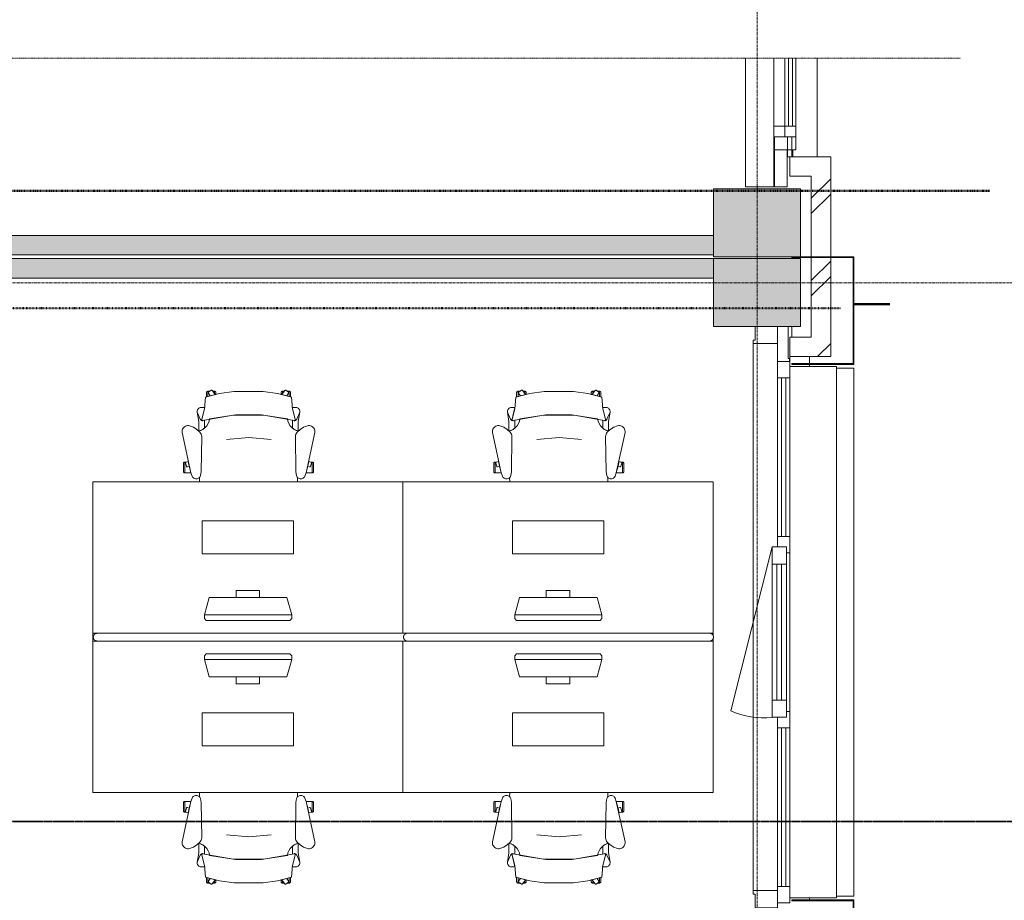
# Model space of a CAD drawing. Header units: millimetres. Extents: x -3388 to 301539, y -5590 to 54660.
# Tile 135 of 216: x 53798 to 58875, y 38218 to 42757. Entities that reach past the tile are written whole.
import ezdxf

# ---------------------------------------------------------------- set-up
doc = ezdxf.new("R2010")
doc.units = ezdxf.units.MM
for name, pattern in [('60_minuten', [7.2, 2.4, -1.6, 0, -1.6, 0, -1.6]), ('Dash', [6.35, 3.175, -3.175]), ('doorsnede', [23, 10, -1, 0, -1, 10, -1]), ('stramienlijn', [21, 12, -3, 3, -3]), ('streeplijn_3', [6, 3, -1.5, 0, -1.5])]:
    doc.linetypes.add(name, pattern=pattern)
for name, color, linetype, lineweight in [('A-DETL', 90, 'Continuous', 9), ('A-DETL-MBND', 5, 'Continuous', 9), ('A-GENM', 13, 'Continuous', 9), ('A-GLAZ', 151, 'Continuous', 9), ('A-GLAZ-CURT', 52, 'Continuous', 9), ('A-GLAZ-CWMG', 51, 'Continuous', 9), ('A-WALL', 113, 'Continuous', 9), ('A-WALL-PATT', 111, 'Continuous', 18), ('G-ANNO-SYMB', 111, 'Continuous', 50), ('I-FURN', 30, 'Continuous', 13), ('I-FURN-PNLS', 30, 'Continuous', 13), ('S-COLS', 52, 'Continuous', 13), ('S-GRID', 1, 'Continuous', 9)]:
    doc.layers.add(name, color=color, linetype=linetype, lineweight=lineweight)
pattern_1 = [(45, (0, 0), (-212.132, 212.132), []), (45, (0, 2200), (-212.132, 212.132), [])]

# ---------------------------------------------------------------- blocks, each defined once
blk = doc.blocks.new('P3180_5952 - P3180_5952-278818-4e verdieping - bouwdeel 3_ 4_ 5')
at = {"layer": 'A-GLAZ', "color": 253}
for p, q in [((6002.88, 1092), (6354.5, 1092)), ((6002.88, 1092), (6354.5, 1092)), ((6002.88, 1075), (6354.5, 1075)), ((6002.88, 1075), (6354.5, 1075)), ((6002.88, 1075), (6354.5, 1075)), ((6408.5, 1092), (6354.5, 1092)), ((6408.5, 1092), (6354.5, 1092)), ((6354.5, 1035), (6354.5, 1092)), ((6408.5, 1092), (6354.5, 1092)), ((6354.5, 1092), (6354.5, 1035)), ((6354.5, 1035), (6354.5, 1092)), ((6354.5, 1055), (6354.5, 1075)), ((6354.5, 1055), (6354.5, 1075)), ((6354.5, 1075), (6354.5, 1055)), ((6475.5, 1092), (6408.5, 1092)), ((6475.5, 1092), (6408.5, 1092)), ((6408.5, 978), (6408.5, 1092)), ((6475.5, 1092), (6408.5, 1092)), ((6408.5, 1035), (6408.5, 1092)), ((6408.5, 1092), (6408.5, 1035)), ((6408.5, 1092), (6408.5, 1035)), ((6475.5, 978), (6475.5, 1092)), ((6475.5, 1092), (6475.5, 978)), ((6475.5, 1092), (6475.5, 978)), ((6002.88, 1055), (6354.5, 1055)), ((6002.88, 1055), (6354.5, 1055)), ((6354.5, 1055), (6002.88, 1055)), ((6002.88, 1035), (6354.5, 1035)), ((6002.88, 1035), (6354.5, 1035)), ((6002.88, 1035), (6354.5, 1035)), ((6354.5, 1035), (6002.88, 1035)), ((6354.5, 1035), (6408.5, 1035)), ((6354.5, 1035), (6354.5, 978)), ((6354.5, 978), (6354.5, 1035)), ((6354.5, 1035), (6408.5, 1035)), ((6354.5, 1035), (6354.5, 978)), ((6354.5, 978), (6354.5, 1035)), ((6408.5, 1035), (6354.5, 1035)), ((6408.5, 978), (6408.5, 1035)), ((6408.5, 1035), (6408.5, 978)), ((6475.5, 1048), (6667, 1048)), ((6475.5, 1048), (6667, 1048)), ((6475.5, 1048), (6475.5, 978)), ((6475.5, 1048), (6475.5, 978)), ((6475.5, 978), (6475.5, 1048)), ((6475.5, 1048), (6667, 1048)), ((6667, 978), (6667, 1048)), ((6667, 978), (6667, 1048)), ((6667, 1048), (6667, 978)), ((6002.88, 978), (6354.5, 978)), ((6354.5, 978), (6002.88, 978)), ((6354.5, 978), (6408.5, 978)), ((6408.5, 978), (6354.5, 978)), ((6475.5, 978), (6408.5, 978)), ((6475.5, 978), (6408.5, 978)), ((6408.5, 978), (6475.5, 978)), ((6475.5, 978), (6667, 978)), ((6475.5, 978), (6667, 978)), ((6667, 978), (6475.5, 978))]:
    blk.add_line(p, q, dxfattribs=at)
blk = doc.blocks.new('P3180_5952 - P3180_5952-278822-4e verdieping - bouwdeel 3_ 4_ 5')
blk.add_blockref('P3180_5952 - P3180_5952-278818-4e verdieping - bouwdeel 3_ 4_ 5', (0, 0))
blk = doc.blocks.new('P4908_5002 - P4908_5002-280617-4e verdieping - bouwdeel 3_ 4_ 5')
at = {"layer": 'A-GLAZ', "color": 253}
for p, q in [((6408.5, 982), (6667, 982)), ((6667, 982), (6408.5, 982)), ((6667, 832), (6667, 982)), ((6667, 832), (6667, 982)), ((6667, 832), (6002.88, 832)), ((6002.88, 832), (6667, 832))]:
    blk.add_line(p, q, dxfattribs=at)
blk = doc.blocks.new('P4908_5002 - P4908_5002-280621-4e verdieping - bouwdeel 3_ 4_ 5')
blk.add_blockref('P4908_5002 - P4908_5002-280617-4e verdieping - bouwdeel 3_ 4_ 5', (0, 0))
blk = doc.blocks.new('P4907_5003 - P4907_5003-280624-4e verdieping - bouwdeel 3_ 4_ 5')
at = {"layer": 'A-GLAZ', "color": 253}
for p, q in [((6002.88, 1202), (6512, 1202)), ((6512, 1202), (6002.88, 1202)), ((6408.5, 1072), (6512, 1072)), ((6512, 1072), (6408.5, 1072)), ((6475.5, 1077), (6512, 1077)), ((6512, 1077), (6475.5, 1077)), ((6408.5, 1049), (6512, 1049)), ((6512, 1049), (6408.5, 1049)), ((6512, 1049), (6512, 1062)), ((6512, 1049), (6512, 1062))]:
    blk.add_line(p, q, dxfattribs=at)
blk = doc.blocks.new('P4907_5003 - P4907_5003-280628-4e verdieping - bouwdeel 3_ 4_ 5')
blk.add_blockref('P4907_5003 - P4907_5003-280624-4e verdieping - bouwdeel 3_ 4_ 5', (0, 0))
blk = doc.blocks.new('StadhuisZoetermeer_rvt-1-4e verdieping - bouwdeel 3_ 4_ 5')
at = {"layer": 'A-WALL'}
h = blk.add_hatch(dxfattribs=at)
h.set_pattern_fill('FP_1', color=253, style=0, pattern_type=2)
h.set_pattern_definition(pattern_1)
h.paths.add_polyline_path([(57980, 41120), (57980, 41950), (57880, 41950), (57880, 41120)], flags=0)
h = blk.add_hatch(dxfattribs=at)
h.set_pattern_fill('FP_1', color=253, style=0, pattern_type=2)
h.set_pattern_definition(pattern_1)
h.paths.add_polyline_path([(57980, 41020), (57980, 41120), (57770, 41120), (57770, 41020)], flags=0)
at = {"layer": 'A-WALL', "color": 253}
for p, q in [((57980, 42050), (57770, 42050)), ((57770, 42050), (57770, 41950)), ((57980, 41950), (57980, 42050)), ((57770, 41950), (57880, 41950)), ((57880, 41950), (57880, 41120)), ((57980, 41120), (57980, 41950)), ((57880, 41120), (57770, 41120)), ((57770, 41120), (57770, 41020)), ((57980, 41020), (57980, 41120)), ((57770, 40995), (57770, 41020)), ((57770, 41020), (57980, 41020)), ((57870, 41020), (57870, 40984)), ((57870, 40980), (57870, 40970)), ((57870, 38230), (57870, 38220))]:
    blk.add_line(p, q, dxfattribs=at)
at = {"color": 253, "lineweight": 9, "rotation": 270.0000000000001}
for name in ['P4908_5002 - P4908_5002-280621-4e verdieping - bouwdeel 3_ 4_ 5', 'P3180_5952 - P3180_5952-278822-4e verdieping - bouwdeel 3_ 4_ 5', 'P4907_5003 - P4907_5003-280628-4e verdieping - bouwdeel 3_ 4_ 5']:
    blk.add_blockref(name, (56708, 48562), dxfattribs=at)
blk = doc.blocks.new('Prefab_Betonkolom_Rechthoekig - Prefab kolom rechthoekig 450x350-1702267-4e verdieping - bouwdeel 3_ 4_ 5')
at = {"layer": 'S-COLS', "lineweight": 9}
blk.add_hatch(color=254, dxfattribs=at).paths.add_polyline_path([(225, -175), (225, 175), (-225, 175), (-225, -175), (-38.9, -175)], flags=0)
at = {"layer": 'S-COLS', "color": 8, "lineweight": 9}
for p, q in [((225, 175), (-225, 175)), ((-225, 175), (-225, -175)), ((225, -175), (225, 175)), ((-225, -175), (225, -175))]:
    blk.add_line(p, q, dxfattribs=at)
blk = doc.blocks.new('stadhuis Zoetermeer_constructie_4_rvt-1-4e verdieping - bouwdeel 3_ 4_ 5')
at = {"layer": 'A-DETL-MBND', "color": 254}
for p, q in [((57760, 41175), (57760, 41010)), ((57760, 41010), (57768, 41010)), ((57768, 41010), (57770, 41010)), ((57768, 41010), (57768, 40995))]:
    blk.add_line(p, q, dxfattribs=at)
at = {"lineweight": 9}
for p in [(57600, 41710), (57600, 41350)]:
    blk.add_blockref('Prefab_Betonkolom_Rechthoekig - Prefab kolom rechthoekig 450x350-1702267-4e verdieping - bouwdeel 3_ 4_ 5', p, dxfattribs=at)
blk = doc.blocks.new('82_FUS_WPB_AV_oth_werkplekken - wp_dubbel _4 pers_-369125-4e verdieping - bouwdeel 3_ 4_ 5')
at = {"layer": 'I-FURN-PNLS', "color": 8, "lineweight": 9}
for p, q in [((777.2, 20), (-781.3, 20)), ((2377.2, 20), (-781.3, 20)), ((-781.3, -20), (777.2, -20)), ((-781.3, -20), (2377.2, -20))]:
    blk.add_line(p, q, dxfattribs=at)
for points, knots in [([(-801.3, 0), (-801.3, 0.9), (-801.2, 2.3), (-800.9, 4.1), (-800.6, 5.3), (-800.2, 6.6), (-799.8, 7.8), (-799.2, 8.9), (-798.7, 10), (-798, 11.1), (-797.3, 12), (-796.6, 12.9), (-795.9, 13.8), (-795.1, 14.6), (-794, 15.5), (-792.8, 16.4), (-791.7, 17.1), (-790.5, 17.8), (-788.3, 18.8), (-785.2, 19.8), (-782.6, 20), (-781.3, 20)], [0, 0, 0, 0, 0.071429, 0.107143, 0.142857, 0.178571, 0.214286, 0.25, 0.285714, 0.321429, 0.357143, 0.392857, 0.428571, 0.464286, 0.5, 0.571429, 0.607143, 0.642857, 0.714286, 0.857143, 1, 1, 1, 1]), ([(-781.3, 20), (-782.6, 20), (-785.2, 19.8), (-788.3, 18.8), (-790.5, 17.8), (-791.7, 17.1), (-792.6, 16.6), (-793.4, 16), (-794.3, 15.3), (-795.1, 14.6), (-795.9, 13.8), (-796.6, 12.9), (-797.3, 12), (-798, 11.1), (-798.7, 10), (-799.2, 8.9), (-799.8, 7.8), (-800.2, 6.6), (-800.6, 5.3), (-800.9, 4.1), (-801.2, 2.3), (-801.3, 0.9), (-801.3, 0)], [-1, -1, -1, -1, -0.857143, -0.714286, -0.642857, -0.607143, -0.571429, -0.535714, -0.5, -0.464286, -0.428571, -0.392857, -0.357143, -0.321429, -0.285714, -0.25, -0.214286, -0.178571, -0.142857, -0.107143, -0.071429, 0, 0, 0, 0]), ([(-781.3, -20), (-782.6, -20), (-785.2, -19.8), (-788.3, -18.8), (-790.5, -17.8), (-791.7, -17.1), (-792.6, -16.6), (-793.4, -16), (-794.3, -15.3), (-795.1, -14.6), (-795.9, -13.8), (-796.6, -12.9), (-797.3, -12), (-798, -11.1), (-798.7, -10), (-799.2, -8.9), (-799.8, -7.8), (-800.2, -6.6), (-800.6, -5.3), (-800.9, -4.1), (-801.2, -2.3), (-801.3, -0.9), (-801.3, 0)], [0, 0, 0, 0, 0.142857, 0.285714, 0.357143, 0.392857, 0.428571, 0.464286, 0.5, 0.535714, 0.571429, 0.607143, 0.642857, 0.678571, 0.714286, 0.75, 0.785714, 0.821429, 0.857143, 0.892857, 0.928571, 1, 1, 1, 1]), ([(-801.3, 0), (-801.3, -0.9), (-801.2, -2.3), (-800.9, -4.1), (-800.6, -5.3), (-800.2, -6.6), (-799.8, -7.8), (-799.2, -8.9), (-798.7, -10), (-798, -11.1), (-797.1, -12.3), (-796.1, -13.5), (-795.1, -14.6), (-794.3, -15.3), (-793.4, -16), (-792.6, -16.6), (-791.7, -17.1), (-790.5, -17.8), (-788.3, -18.8), (-785.2, -19.8), (-782.6, -20), (-781.3, -20)], [-1, -1, -1, -1, -0.928571, -0.892857, -0.857143, -0.821429, -0.785714, -0.75, -0.714286, -0.678571, -0.642857, -0.571429, -0.535714, -0.5, -0.464286, -0.428571, -0.392857, -0.357143, -0.285714, -0.142857, 0, 0, 0, 0]), ([(777.2, 20), (778.5, 20), (781.1, 19.8), (784.2, 18.8), (786.3, 17.8), (787.5, 17.1), (788.4, 16.6), (789.3, 16), (790.1, 15.3), (790.9, 14.6), (791.7, 13.8), (792.5, 12.9), (793.2, 12), (793.9, 11.1), (794.5, 10), (795.1, 8.9), (795.6, 7.8), (796.1, 6.6), (796.5, 5.3), (796.8, 4.1), (797.1, 2.3), (797.2, 0.9), (797.2, 0)], [0, 0, 0, 0, 0.142857, 0.285714, 0.357143, 0.392857, 0.428571, 0.464286, 0.5, 0.535714, 0.571429, 0.607143, 0.642857, 0.678571, 0.714286, 0.75, 0.785714, 0.821429, 0.857143, 0.892857, 0.928571, 1, 1, 1, 1]), ([(797.2, 0), (797.2, -0.9), (797.1, -2.3), (796.8, -4.1), (796.5, -5.3), (796.1, -6.6), (795.6, -7.8), (795.1, -8.9), (794.5, -10), (793.9, -11.1), (793.2, -12), (792.5, -12.9), (791.7, -13.8), (790.9, -14.6), (789.8, -15.5), (788.7, -16.4), (787.5, -17.1), (786.3, -17.8), (784.2, -18.8), (781.1, -19.8), (778.5, -20), (777.2, -20)], [0, 0, 0, 0, 0.071429, 0.107143, 0.142857, 0.178571, 0.214286, 0.25, 0.285714, 0.321429, 0.357143, 0.392857, 0.428571, 0.464286, 0.5, 0.571429, 0.607143, 0.642857, 0.714286, 0.857143, 1, 1, 1, 1]), ([(2377.2, 20), (2378.5, 20), (2381.1, 19.8), (2384.2, 18.8), (2386.3, 17.8), (2387.5, 17.1), (2388.4, 16.6), (2389.3, 16), (2390.1, 15.3), (2390.9, 14.6), (2391.7, 13.8), (2392.5, 12.9), (2393.2, 12), (2393.9, 11.1), (2394.5, 10), (2395.1, 8.9), (2395.6, 7.8), (2396.1, 6.6), (2396.5, 5.3), (2396.8, 4.1), (2397.1, 2.3), (2397.2, 0.9), (2397.2, 0)], [0, 0, 0, 0, 0.142857, 0.285714, 0.357143, 0.392857, 0.428571, 0.464286, 0.5, 0.535714, 0.571429, 0.607143, 0.642857, 0.678571, 0.714286, 0.75, 0.785714, 0.821429, 0.857143, 0.892857, 0.928571, 1, 1, 1, 1]), ([(2397.2, 0), (2397.2, -0.9), (2397.1, -2.3), (2396.8, -4.1), (2396.5, -5.3), (2396.1, -6.6), (2395.6, -7.8), (2395.1, -8.9), (2394.5, -10), (2393.9, -11.1), (2393.2, -12), (2392.5, -12.9), (2391.7, -13.8), (2390.9, -14.6), (2389.8, -15.5), (2388.7, -16.4), (2387.5, -17.1), (2386.3, -17.8), (2384.2, -18.8), (2381.1, -19.8), (2378.5, -20), (2377.2, -20)], [0, 0, 0, 0, 0.071429, 0.107143, 0.142857, 0.178571, 0.214286, 0.25, 0.285714, 0.321429, 0.357143, 0.392857, 0.428571, 0.464286, 0.5, 0.571429, 0.607143, 0.642857, 0.714286, 0.857143, 1, 1, 1, 1])]:
    blk.add_open_spline(points, degree=3, knots=knots, dxfattribs=at)
blk = doc.blocks.new('82_FU_WPB_SH_oth_bureau dubbel - overleg 2p 1600x1600x700-362884-4e verdieping - bouwdeel 3_ 4_ 5')
at = {"layer": 'I-FURN', "color": 8, "lineweight": 9}
for p, q in [((-800, 820), (-800, 40)), ((800, 820), (-800, 820)), ((800, 820), (-800, 820)), ((-800, 820), (-800, 40)), ((800, 40), (800, 820)), ((800, 40), (800, 820)), ((-235, 580), (-235, 410)), ((235, 580), (-235, 580)), ((235, 410), (235, 580)), ((-235, 410), (235, 410)), ((-60.8, 260), (-60.8, 225)), ((60.8, 260), (-60.8, 260)), ((60.8, 225), (60.8, 260)), ((-226.2, 135.5), (-201.2, 225)), ((-201.2, 225), (198.8, 225)), ((198.8, 225), (223.8, 135.5)), ((-226.2, 135.5), (223.8, 135.5)), ((-226.2, 115.5), (-226.2, 135.5)), ((-217, 105.5), (-226.2, 115.5)), ((214.5, 105.5), (-217, 105.5)), ((223.8, 115.5), (214.5, 105.5)), ((223.8, 135.5), (223.8, 115.5)), ((-800, 40), (-800, 26.8)), ((-800, 40), (-781.3, 40)), ((-800, 40), (-781.3, 40)), ((-800, 13.2), (-800, 0)), ((-800, 0), (-781.3, 0)), ((-800, -780), (-800, 0)), ((800, 0), (800, -780)), ((-781.3, 0), (-800, 0)), ((-800, 0), (-800, -780)), ((800, -780), (800, 0)), ((-217, -65.5), (-226.2, -75.5)), ((-226.2, -75.5), (-226.2, -95.5)), ((-226.2, -95.5), (-201.2, -185)), ((-226.2, -95.5), (223.8, -95.5)), ((214.5, -65.5), (-217, -65.5)), ((198.8, -185), (223.8, -95.5)), ((223.8, -75.5), (214.5, -65.5)), ((223.8, -95.5), (223.8, -75.5)), ((-201.2, -185), (198.8, -185)), ((-60.8, -220), (-60.8, -185)), ((60.8, -185), (60.8, -220)), ((60.8, -220), (-60.8, -220)), ((-235, -580), (-235, -410)), ((-235, -410), (235, -410)), ((235, -410), (235, -580)), ((235, -580), (-235, -580)), ((800, -780), (-800, -780)), ((-800, -780), (800, -780))]:
    blk.add_line(p, q, dxfattribs=at)
blk = doc.blocks.new('82_FU_WPB_SH_oth_bureaustoel - Medachair_dwg-4535414-4e verdieping - bouwdeel 3_ 4_ 5')
at = {"layer": 'I-FURN', "color": 8, "lineweight": 9, "flags": 128}
for points in [[(892.889, 168.223), (890.967, 168.059), (889.043, 168.196), (887.164, 168.631), (885.376, 169.354), (900.733, 228.425), (905.902, 289.24), (978.561, 307.639), (1052.71, 318.565), (1203.12, 318.565), (1277.28, 307.639), (1349.93, 289.24), (1355.1, 228.425), (1370.46, 169.354), (1368.67, 168.631), (1366.79, 168.196), (1364.87, 168.059), (1362.95, 168.223), (1207.14, 197.058), (1048.69, 197.058)], [(918.125, 319.565), (927.701, 319.565), (921.833, 315.302), (921.252, 314.785), (920.782, 314.165), (920.443, 313.465), (920.246, 312.713), (920.201, 311.936), (920.307, 311.165), (920.562, 310.431), (920.955, 309.759), (930.663, 296.398), (918.125, 292.89), (918.125, 319.565), (918.125, 292.89), (910.828, 290.739), (910.828, 312.214), (910.93, 313.488), (911.254, 314.724), (911.788, 315.885), (912.516, 316.936), (913.416, 317.843), (914.461, 318.579), (915.618, 319.121), (916.852, 319.453)], [(940.758, 324.147), (956.25, 302.822), (930.663, 296.398), (920.955, 309.759), (920.562, 310.431), (920.307, 311.165), (920.201, 311.936), (920.246, 312.713), (920.443, 313.465), (920.782, 314.165), (921.252, 314.785), (921.833, 315.302), (935.215, 325.024), (935.808, 325.381), (936.454, 325.628), (937.133, 325.76), (937.824, 325.773), (938.507, 325.664), (939.161, 325.439), (939.766, 325.104), (940.304, 324.669)], [(952.817, 319.565), (944.086, 319.565), (952.817, 307.547)], [(956.25, 302.822), (960.114, 303.709), (960.114, 312.214), (960.012, 313.488), (959.689, 314.724), (959.155, 315.885), (958.427, 316.936), (957.526, 317.842), (956.482, 318.578), (955.325, 319.121), (954.091, 319.453), (952.817, 319.565), (952.817, 307.547)], [(1299.59, 302.822), (1295.72, 303.709), (1295.72, 312.214), (1295.82, 313.488), (1296.15, 314.724), (1296.68, 315.885), (1297.41, 316.936), (1298.31, 317.842), (1299.35, 318.578), (1300.51, 319.121), (1301.75, 319.453), (1303.02, 319.565), (1303.02, 307.547)], [(1315.08, 324.147), (1299.59, 302.822), (1325.17, 296.398), (1334.88, 309.759), (1335.27, 310.431), (1335.53, 311.165), (1335.64, 311.936), (1335.59, 312.713), (1335.39, 313.465), (1335.05, 314.165), (1334.58, 314.785), (1334, 315.302), (1320.62, 325.024), (1319.95, 325.418), (1319.21, 325.673), (1318.44, 325.779), (1317.67, 325.733), (1316.92, 325.537), (1316.22, 325.197), (1315.6, 324.728)], [(1303.02, 319.565), (1311.75, 319.565), (1303.02, 307.547)], [(1337.71, 319.565), (1328.13, 319.565), (1334, 315.302), (1334.58, 314.785), (1335.05, 314.165), (1335.39, 313.465), (1335.59, 312.713), (1335.64, 311.936), (1335.53, 311.165), (1335.27, 310.431), (1334.88, 309.759), (1325.17, 296.398), (1337.71, 292.89), (1337.71, 319.565), (1337.71, 292.89), (1345.01, 290.739), (1345.01, 312.214), (1344.91, 313.488), (1344.58, 314.724), (1344.05, 315.885), (1343.32, 316.936), (1342.42, 317.843), (1341.38, 318.579), (1340.22, 319.121), (1338.98, 319.453)], [(885.376, 169.354), (901.933, 235.905), (883.884, 235.905), (878.925, 235.405), (875.362, 233.856), (872.064, 231.801), (869.103, 229.285), (866.877, 226.428), (865.11, 223.266), (863.842, 219.874), (863.209, 217.007), (863.006, 214.077), (863.24, 211.15), (879.412, 175.835), (880.431, 173.831), (881.796, 172.044), (883.463, 170.535)], [(871.242, 164.405), (863.24, 211.15), (879.412, 175.835), (880.505, 173.714), (881.986, 171.843), (883.8, 170.291), (885.878, 169.118), (888.143, 168.366), (890.51, 168.064), (892.892, 168.223), (901.41, 170.576), (901.218, 129.572), (891.954, 123.132), (881.803, 118.206), (871.01, 114.916)], [(1362.94, 168.223), (1354.43, 170.576), (1354.62, 129.572), (1363.88, 123.132), (1374.03, 118.206), (1384.83, 114.916), (1384.59, 164.405), (1392.6, 211.15), (1376.42, 175.835), (1375.41, 173.831), (1374.04, 172.044), (1372.37, 170.535), (1370.46, 169.354), (1368.67, 168.631), (1366.79, 168.196), (1364.87, 168.059)], [(824.403, 141.678), (818.953, 142.657), (813.415, 142.634), (807.972, 141.609), (802.805, 139.617), (798.084, 136.723), (793.963, 133.023), (790.58, 128.638), (788.046, 123.714), (786.445, 118.413), (785.829, 112.909), (786.219, 107.385), (831.099, -100.079), (837.63, -118.572), (839.728, -122.329), (842.495, -125.624), (845.834, -128.337), (849.625, -130.373), (853.732, -131.657), (858.007, -132.144), (862.297, -131.816), (866.449, -130.686), (870.313, -128.793), (873.751, -126.206), (876.639, -123.017), (878.875, -119.341), (880.377, -115.309), (883.676, -96.3046), (886.374, 87.0952), (885.563, 92.9865), (883.773, 98.6577), (881.055, 103.947), (877.488, 108.705), (862.019, 123.036), (844.106, 134.163)], [(1369.46, 87.0952), (1372.16, -96.3046), (1375.46, -115.309), (1376.96, -119.341), (1379.2, -123.017), (1382.09, -126.206), (1385.52, -128.793), (1389.39, -130.686), (1393.54, -131.816), (1397.83, -132.144), (1402.1, -131.657), (1406.21, -130.373), (1410, -128.337), (1413.34, -125.624), (1416.11, -122.329), (1418.21, -118.572), (1424.74, -100.079), (1469.62, 107.385), (1470.01, 112.909), (1469.39, 118.413), (1467.79, 123.714), (1465.26, 128.638), (1461.87, 133.023), (1457.75, 136.723), (1453.03, 139.617), (1447.86, 141.609), (1442.42, 142.634), (1436.88, 142.657), (1431.43, 141.678), (1411.73, 134.163), (1393.82, 123.036), (1378.35, 108.705), (1374.78, 103.947), (1372.06, 98.6577), (1370.27, 92.9865)], [(799.562, -101.355), (799.562, -45.6211), (798.289, -45.733), (797.055, -46.0653), (795.898, -46.6078), (794.853, -47.3438), (793.953, -48.2507), (793.225, -49.3008), (792.691, -50.4619), (792.368, -51.6983), (792.265, -52.9721), (792.265, -94.1338), (792.419, -95.5465), (792.843, -96.9028), (793.521, -98.1512), (794.429, -99.2443), (795.532, -100.141), (796.787, -100.807), (798.148, -101.216)], [(799.562, -45.5991), (807.31, -45.5991), (805.271, -46.2618), (804.634, -46.532), (804.054, -46.9088), (803.548, -47.3805), (803.132, -47.9329), (802.818, -48.5492), (802.616, -49.2106), (802.531, -49.8971), (802.568, -50.5879), (802.723, -51.2618), (807.834, -66.993), (808.146, -67.7056), (808.591, -68.3438), (809.152, -68.8829), (809.807, -69.3023), (810.531, -69.5858), (811.297, -69.7226), (812.075, -69.7073), (812.834, -69.5406), (822.297, -66.4659), (831.099, -100.057), (831.452, -101.333), (799.562, -101.333)], [(816.415, -42.6409), (805.266, -46.2635), (804.629, -46.5337), (804.049, -46.9104), (803.543, -47.3822), (803.127, -47.9346), (802.813, -48.5508), (802.61, -49.2123), (802.526, -49.8988), (802.562, -50.5895), (802.718, -51.2635), (807.829, -66.9946), (808.141, -67.7073), (808.586, -68.3455), (809.147, -68.8846), (809.802, -69.304), (810.526, -69.5875), (811.292, -69.7243), (812.07, -69.709), (812.829, -69.5423), (822.292, -66.4676)], [(1456.27, -45.5991), (1448.53, -45.5991), (1450.57, -46.2618), (1451.2, -46.532), (1451.78, -46.9088), (1452.29, -47.3805), (1452.7, -47.9329), (1453.02, -48.5492), (1453.22, -49.2106), (1453.3, -49.8971), (1453.27, -50.5879), (1453.11, -51.2618), (1448, -66.993), (1447.73, -67.6297), (1447.35, -68.2097), (1446.88, -68.7156), (1446.33, -69.1319), (1445.71, -69.4459), (1445.05, -69.6481), (1444.37, -69.7324), (1443.68, -69.6962), (1443, -69.5406), (1433.54, -66.4659), (1424.74, -100.057), (1424.38, -101.333), (1456.27, -101.333)], [(1439.42, -42.6409), (1450.57, -46.2635), (1451.21, -46.5337), (1451.79, -46.9104), (1452.29, -47.3822), (1452.71, -47.9346), (1453.02, -48.5508), (1453.23, -49.2123), (1453.31, -49.8988), (1453.27, -50.5895), (1453.12, -51.2635), (1448.01, -66.9946), (1447.69, -67.7073), (1447.25, -68.3455), (1446.69, -68.8846), (1446.03, -69.304), (1445.31, -69.5875), (1444.54, -69.7243), (1443.77, -69.709), (1443.01, -69.5423), (1433.54, -66.4676)], [(1456.27, -101.355), (1456.27, -45.6211), (1457.55, -45.733), (1458.78, -46.0653), (1459.94, -46.6078), (1460.98, -47.3438), (1461.88, -48.2507), (1462.61, -49.3008), (1463.14, -50.4619), (1463.47, -51.6983), (1463.57, -52.9721), (1463.57, -94.1338), (1463.42, -95.5465), (1462.99, -96.9028), (1462.31, -98.1512), (1461.41, -99.2443), (1460.3, -100.141), (1459.05, -100.807), (1457.69, -101.216)]]:
    blk.add_lwpolyline(points, close=True, dxfattribs=at)
for points in [[(1391.99, 219.874), (1392.63, 217.007), (1392.83, 214.077), (1392.6, 211.15), (1392.83, 214.077), (1392.63, 217.007), (1391.99, 219.874), (1390.73, 223.267), (1388.96, 226.428), (1386.73, 229.285), (1383.77, 231.802), (1380.47, 233.857), (1376.91, 235.406), (1371.95, 235.905), (1353.9, 235.905), (1370.46, 169.354), (1372.37, 170.535), (1374.04, 172.044), (1375.41, 173.831), (1376.42, 175.835), (1392.6, 211.15)], [(1375.46, -115.309), (1372.16, -96.3046), (1369.46, 87.0952), (1370.27, 92.9865), (1372.06, 98.6577), (1374.78, 103.947), (1378.35, 108.705), (1384.43, 115.005), (1372.33, 118.902), (1361.09, 124.852), (1351.07, 132.673), (1342.56, 142.125), (1335.84, 152.917), (1331.11, 164.717), (1328.51, 177.162), (1195.33, 198.061), (1060.51, 198.061), (927.325, 177.162), (924.726, 164.717), (919.993, 152.917), (913.272, 142.125), (904.769, 132.673), (894.746, 124.852), (883.511, 118.902), (871.409, 115.005), (877.488, 108.705), (881.055, 103.947), (883.773, 98.6577), (885.563, 92.9865), (886.374, 87.0952), (883.676, -96.3046), (880.377, -115.309), (879.012, -119.052), (877.014, -122.499), (874.445, -125.544), (874.7616, -147.7067)], [(1241.01, 70.5866), (1126.01, 80.6836), (1011.01, 70.5866)], [(1381.0744, -147.7067), (1381.39, -125.544), (1378.82, -122.499), (1376.82, -119.052), (1375.46, -115.309)]]:
    blk.add_lwpolyline(points, dxfattribs=at)
blk = doc.blocks.new('82_FU_WPB_SH_oth_bureaustoel - 82_FU_WPB_SH_oth_bureaustoel-362900-4e verdieping - bouwdeel 3_ 4_ 5')
blk.add_blockref('82_FU_WPB_SH_oth_bureaustoel - Medachair_dwg-4535414-4e verdieping - bouwdeel 3_ 4_ 5', (-1131.3, 47.7))
blk = doc.blocks.new('82_FU_WPB_SH_oth_bureaustoel - 82_FU_WPB_SH_oth_bureaustoel-4536425-4e verdieping - bouwdeel 3_ 4_ 5')
at = {"extrusion": (0, 0, -1), "zscale": -1, "rotation": 180}
blk.add_blockref('82_FU_WPB_SH_oth_bureaustoel - Medachair_dwg-4535414-4e verdieping - bouwdeel 3_ 4_ 5', (1131.3, -47.7), dxfattribs=at)
blk = doc.blocks.new('82_FU_WPB_SH_oth_bureau dubbel - overleg 2p 1600x1600x700-V264-4e verdieping - bouwdeel 3_ 4_ 5')
at = {"layer": 'I-FURN', "color": 8, "lineweight": 9}
for p, q in [((-800, 820), (-800, 40)), ((800, 820), (-800, 820)), ((800, 820), (-800, 820)), ((-800, 820), (-800, 40)), ((800, 40), (800, 820)), ((800, 40), (800, 820)), ((-235, 580), (-235, 410)), ((235, 580), (-235, 580)), ((235, 410), (235, 580)), ((-235, 410), (235, 410)), ((-60.8, 260), (-60.8, 225)), ((60.8, 260), (-60.8, 260)), ((60.8, 225), (60.8, 260)), ((-226.2, 135.5), (-201.2, 225)), ((-201.2, 225), (198.8, 225)), ((198.8, 225), (223.8, 135.5)), ((-226.2, 135.5), (223.8, 135.5)), ((-226.2, 115.5), (-226.2, 135.5)), ((-217, 105.5), (-226.2, 115.5)), ((214.5, 105.5), (-217, 105.5)), ((223.8, 115.5), (214.5, 105.5)), ((223.8, 135.5), (223.8, 115.5)), ((-800, -780), (-800, 0)), ((777.2, 40), (800, 40)), ((777.2, 40), (800, 40)), ((777.2, 0), (800, 0)), ((800, 40), (800, 0)), ((800, 0), (800, -780)), ((-800, 0), (-800, -780)), ((800, 0), (777.2, 0)), ((800, -780), (800, 0)), ((-217, -65.5), (-226.2, -75.5)), ((-226.2, -75.5), (-226.2, -95.5)), ((-226.2, -95.5), (-201.2, -185)), ((-226.2, -95.5), (223.8, -95.5)), ((214.5, -65.5), (-217, -65.5)), ((198.8, -185), (223.8, -95.5)), ((223.8, -75.5), (214.5, -65.5)), ((223.8, -95.5), (223.8, -75.5)), ((-201.2, -185), (198.8, -185)), ((-60.8, -220), (-60.8, -185)), ((60.8, -185), (60.8, -220)), ((60.8, -220), (-60.8, -220)), ((-235, -580), (-235, -410)), ((-235, -410), (235, -410)), ((235, -410), (235, -580)), ((235, -580), (-235, -580)), ((800, -780), (-800, -780)), ((-800, -780), (800, -780))]:
    blk.add_line(p, q, dxfattribs=at)
blk = doc.blocks.new('Stadhuis Zoetermeer_OTH_interieur_rvt-1-4e verdieping - bouwdeel 3_ 4_ 5')
at = {"color": 8, "lineweight": 9, "rotation": 180}
for name, p in [('82_FU_WPB_SH_oth_bureaustoel - 82_FU_WPB_SH_oth_bureaustoel-4536425-4e verdieping - bouwdeel 3_ 4_ 5', (54974.2, 40474.2)), ('82_FU_WPB_SH_oth_bureaustoel - 82_FU_WPB_SH_oth_bureaustoel-4536425-4e verdieping - bouwdeel 3_ 4_ 5', (56574.2, 40474.2)), ('82_FU_WPB_SH_oth_bureau dubbel - overleg 2p 1600x1600x700-V264-4e verdieping - bouwdeel 3_ 4_ 5', (54974.2, 39594.2)), ('82_FU_WPB_SH_oth_bureau dubbel - overleg 2p 1600x1600x700-362884-4e verdieping - bouwdeel 3_ 4_ 5', (56574.2, 39594.2)), ('82_FUS_WPB_AV_oth_werkplekken - wp_dubbel _4 pers_-369125-4e verdieping - bouwdeel 3_ 4_ 5', (56574.2, 39574.2)), ('82_FU_WPB_SH_oth_bureaustoel - 82_FU_WPB_SH_oth_bureaustoel-362900-4e verdieping - bouwdeel 3_ 4_ 5', (54974.2, 38674.2)), ('82_FU_WPB_SH_oth_bureaustoel - 82_FU_WPB_SH_oth_bureaustoel-362900-4e verdieping - bouwdeel 3_ 4_ 5', (56574.2, 38674.2))]:
    blk.add_blockref(name, p, dxfattribs=at)
blk = doc.blocks.new('NLRS_65_GM_WPB_brandscheiding_gen_ISR - 60 minuten-2022097-4e verdieping - bouwdeel 3_ 4_ 5')
at = {"layer": 'A-DETL-MBND', "lineweight": 50}
blk.add_line((13815, 0), (14000, 0), dxfattribs=at)
blk = doc.blocks.new('NLRS_65_GM_WPB_brandscheiding_gen_ISR - 60 minuten-1264574-4e verdieping - bouwdeel 3_ 4_ 5')
at = {"layer": 'A-GENM', "linetype": '60_minuten', "lineweight": 50}
blk.add_line((0, 0), (13600, 0), dxfattribs=at)
blk = doc.blocks.new('21_alucobond paneel - 21_alucobond paneel-3943858-4e verdieping - bouwdeel 3_ 4_ 5')
at = {"layer": 'A-GLAZ-CURT'}
blk.add_hatch(color=256, dxfattribs=at).paths.add_polyline_path([(277.5, -320), (277.5, 0), (-277.5, 0), (-277.5, -320), (-273.5, -320), (-273.5, -4), (273.5, -4), (273.5, -320)], flags=0)
at = {"layer": 'A-GLAZ-CURT', "lineweight": 13}
for p, q in [((277.5, 0), (-277.5, 0)), ((-277.5, 0), (-277.5, -275)), ((277.5, -320), (277.5, 0)), ((-273.5, -320), (-273.5, -4)), ((-273.5, -4), (273.5, -4)), ((273.5, -4), (273.5, -320)), ((-277.5, -320), (-273.5, -320)), ((273.5, -320), (277.5, -320))]:
    blk.add_line(p, q, dxfattribs=at)
at = {"layer": 'A-GLAZ-CURT'}
for p, q in [((-267.5, -320), (-273.5, -320)), ((137.5, -320), (82.5, -320))]:
    blk.add_line(p, q, dxfattribs=at)
blk = doc.blocks.new('21_alucobond paneel - 21_alucobond paneel-3582886-4e verdieping - bouwdeel 3_ 4_ 5')
at = {"layer": 'A-GLAZ-CURT'}
for p, q in [((-1360, 0), (1360, 0)), ((-1360, -90), (-1360, 0)), ((1360, 0), (1360, -90))]:
    blk.add_line(p, q, dxfattribs=at)
blk = doc.blocks.new('21_alucobond waterslag - 21_alucobond waterslag-3608126-4e verdieping - bouwdeel 3_ 4_ 5')
at = {"layer": 'A-GLAZ-CURT'}
for p, q in [((-1370, -330), (-1370, -90)), ((-1370, -90), (1370, -90)), ((1370, -90), (1370, -330))]:
    blk.add_line(p, q, dxfattribs=at)
blk = doc.blocks.new('21_alucobond paneel - 21_alucobond paneel-3583049-4e verdieping - bouwdeel 3_ 4_ 5')
at = {"layer": 'A-GLAZ-CURT'}
blk.add_hatch(color=256, dxfattribs=at).paths.add_polyline_path([(420, -320), (420, 0), (-420, 0), (-420, -320), (-416, -320), (-416, -4), (416, -4), (416, -320)], flags=0)
at = {"layer": 'A-GLAZ-CURT', "lineweight": 13}
for p, q in [((420, 0), (-420, 0)), ((-420, 0), (-420, -320)), ((420, -320), (420, 0)), ((-416, -320), (-416, -4)), ((-416, -4), (416, -4)), ((416, -4), (416, -320)), ((-420, -320), (-416, -320)), ((416, -320), (420, -320))]:
    blk.add_line(p, q, dxfattribs=at)
blk = doc.blocks.new('31_binnenspouwblad_afwerking - Merk_B-33-2826305-4e verdieping - bouwdeel 3_ 4_ 5')
at = {"layer": 'A-GENM', "lineweight": 13}
for p, q in [((70, 115), (0, 115)), ((0, 115), (0, 0)), ((88, 125), (70, 125)), ((70, 125), (70, 115)), ((88, 0), (88, 125)), ((2925, 125), (2907, 125)), ((2907, 125), (2907, 0)), ((2925, 115), (2925, 125)), ((2995, 115), (2925, 115)), ((0, 0), (88, 0)), ((2907, 0), (2995, 0))]:
    blk.add_line(p, q, dxfattribs=at)
at = {"layer": 'A-GENM'}
for p, q in [((2907, 125), (88, 125)), ((2907, 0), (2815, 0))]:
    blk.add_line(p, q, dxfattribs=at)
blk = doc.blocks.new('System Panel - 31_CWP_glas_gevel-3349802-4e verdieping - bouwdeel 3_ 4_ 5')
at = {"layer": 'A-GLAZ-CURT', "lineweight": 13}
for p, q in [((409, 12), (-409, 12)), ((-409, 12), (-409, -12)), ((409, -12), (409, 12)), ((-409, -12), (409, -12))]:
    blk.add_line(p, q, dxfattribs=at)
blk = doc.blocks.new('Rectangular Mullion - 31_CWM_065x84-3349796-4e verdieping - bouwdeel 3_ 4_ 5')
at = {"layer": 'A-GLAZ-CWMG'}
for p, q in [((16030, 15707), (16030, 14889)), ((16095, 15707), (16095, 14889))]:
    blk.add_line(p, q, dxfattribs=at)
blk = doc.blocks.new('Rectangular Mullion - 31_CWM_065x84-V172-4e verdieping - bouwdeel 3_ 4_ 5')
at = {"layer": 'A-GLAZ-CWMG', "lineweight": 18}
for p, q in [((-84, 32.5), (0, 32.5)), ((-84, -32.5), (-84, 32.5)), ((0, 32.5), (0, -32.5)), ((0, -32.5), (-84, -32.5))]:
    blk.add_line(p, q, dxfattribs=at)
blk = doc.blocks.new('Rectangular Mullion - 31_CWM_065x84-V173-4e verdieping - bouwdeel 3_ 4_ 5')
at = {"layer": 'A-GLAZ-CWMG', "lineweight": 18}
for p, q in [((0, 32.5), (-84, 32.5)), ((-84, 32.5), (-84, -32.5)), ((0, -32.5), (0, 32.5)), ((-84, -32.5), (0, -32.5))]:
    blk.add_line(p, q, dxfattribs=at)
blk = doc.blocks.new('Rectangular Mullion - 31_CWM_065x84-3349798-4e verdieping - bouwdeel 3_ 4_ 5')
at = {"layer": 'A-GLAZ-CWMG'}
for p, q in [((16030, 17511), (16030, 16693)), ((16095, 17511), (16095, 16693))]:
    blk.add_line(p, q, dxfattribs=at)
blk = doc.blocks.new('Rectangular Mullion - 31_CWM_065x84-V174-4e verdieping - bouwdeel 3_ 4_ 5')
at = {"layer": 'A-GLAZ-CWMG', "lineweight": 18}
for p, q in [((-12, 32.5), (42, 32.5)), ((42, 32.5), (42, -32.5)), ((-42, -32.5), (-42, -15)), ((42, -32.5), (-42, -32.5))]:
    blk.add_line(p, q, dxfattribs=at)
blk = doc.blocks.new('31_WI_raam_1 - raam UPGRADE GEVEL-3492583-4e verdieping - bouwdeel 3_ 4_ 5')
at = {"layer": 'A-GLAZ'}
for p, q in [((-351, 15), (-439, 15)), ((-439, 15), (-439, -60)), ((-351, -60), (-351, 15)), ((439, 15), (351, 15)), ((351, 15), (351, -60)), ((439, -60), (439, 15)), ((-439, -60), (-351, -60)), ((351, -60), (439, -60))]:
    blk.add_line(p, q, dxfattribs=at)
at = {"layer": 'A-GLAZ', "lineweight": 13}
for p, q in [((-351, 15), (351, 15)), ((351, -60), (-351, -60))]:
    blk.add_line(p, q, dxfattribs=at)
blk = doc.blocks.new('Rectangular Mullion - 31_CWM_065x84-3349801-4e verdieping - bouwdeel 3_ 4_ 5')
at = {"layer": 'A-GLAZ-CWMG'}
blk.add_line((16030, 16609), (16030, 15791), dxfattribs=at)
blk = doc.blocks.new('Rectangular Mullion - 31_CWM_065x84-V175-4e verdieping - bouwdeel 3_ 4_ 5')
at = {"layer": 'A-GLAZ-CWMG', "lineweight": 18}
for p, q in [((-42, 32.5), (12, 32.5)), ((-42, -32.5), (-42, 32.5)), ((42, -32.5), (-42, -32.5)), ((42, -15), (42, -32.5))]:
    blk.add_line(p, q, dxfattribs=at)
blk = doc.blocks.new('BI raam links - BI raam links-3468314-4e verdieping - bouwdeel 3_ 4_ 5')
at = {"layer": 'A-GLAZ', "lineweight": 13}
blk.add_line((439, 37.5), (-404.9, 250.8), dxfattribs=at)
blk.add_arc((-39.1, 83), 402.5, 155.3587, 186.4926, dxfattribs=at)
blk = doc.blocks.new('WI_subvak - glas 2-3349831-4e verdieping - bouwdeel 3_ 4_ 5')
at = {"layer": 'A-GLAZ'}
for p, q in [((351, 12), (-351, 12)), ((-351, -12), (351, -12))]:
    blk.add_line(p, q, dxfattribs=at)

msp = doc.modelspace()

# ---------------------------------------------------------------- hatches: boundary and pattern name
at = {"layer": 'A-WALL-PATT', "lineweight": 9}
for points in [[(55496.4231, 41545), (57375, 41545), (57375, 41645), (52425, 41645), (52425, 41545), (53389.3533, 41545)], [(57375, 41425), (57375, 41525), (52425, 41525), (52425, 41425), (55496.4231, 41425)]]:
    msp.add_hatch(color=256, dxfattribs=at).paths.add_polyline_path(points, flags=0)

# ---------------------------------------------------------------- linework, layer by layer
at = {"layer": 'A-DETL', "linetype": 'streeplijn_3', "lineweight": 13}
msp.add_line((43956, 42559.12), (58650, 42559.12), dxfattribs=at)
at = {"layer": 'A-DETL', "linetype": 'Dash', "lineweight": 50}
msp.add_line((43800, 41875), (58800, 41875), dxfattribs=at)
at = {"layer": 'A-WALL', "lineweight": 18}
for p, q in [((57375, 41645), (52425, 41645)), ((52425, 41545), (57375, 41545)), ((57375, 41525), (52425, 41525)), ((52425, 41425), (57375, 41425))]:
    msp.add_line(p, q, dxfattribs=at)
at = {"layer": 'G-ANNO-SYMB', "linetype": 'doorsnede', "lineweight": 35}
msp.add_line((11312.8601, 38624.0603), (131831.2903, 38624.0603), dxfattribs=at)
at = {"layer": 'S-GRID', "linetype": 'stramienlijn'}
for p, q in [((57600, 54659.8316), (57600, -4400)), ((130950, 41400), (-2788.087, 41400))]:
    msp.add_line(p, q, dxfattribs=at)

# ---------------------------------------------------------------- block references
at = {"lineweight": 5}
for name in ['StadhuisZoetermeer_rvt-1-4e verdieping - bouwdeel 3_ 4_ 5', 'stadhuis Zoetermeer_constructie_4_rvt-1-4e verdieping - bouwdeel 3_ 4_ 5', 'Stadhuis Zoetermeer_OTH_interieur_rvt-1-4e verdieping - bouwdeel 3_ 4_ 5']:
    msp.add_blockref(name, (0, 0), dxfattribs=at)
at = {"layer": 'A-GENM', "lineweight": 50}
msp.add_blockref('NLRS_65_GM_WPB_brandscheiding_gen_ISR - 60 minuten-2022097-4e verdieping - bouwdeel 3_ 4_ 5', (44285, 41291.2521), dxfattribs=at)
at = {"layer": 'A-GENM', "linetype": '60_minuten', "lineweight": 50}
msp.add_blockref('NLRS_65_GM_WPB_brandscheiding_gen_ISR - 60 minuten-1264574-4e verdieping - bouwdeel 3_ 4_ 5', (44433.0721, 41270), dxfattribs=at)
at = {"layer": 'A-GENM', "rotation": 89.9999999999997}
msp.add_blockref('31_binnenspouwblad_afwerking - Merk_B-33-2826305-4e verdieping - bouwdeel 3_ 4_ 5', (57705, 38180), dxfattribs=at)
at = {"layer": 'A-GLAZ'}
for name, p, rotation in [('BI raam links - BI raam links-3468314-4e verdieping - bouwdeel 3_ 4_ 5', (57715, 39600), 89.99999999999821), ('31_WI_raam_1 - raam UPGRADE GEVEL-3492583-4e verdieping - bouwdeel 3_ 4_ 5', (57737.5, 39600), 269.9999999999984), ('WI_subvak - glas 2-3349831-4e verdieping - bouwdeel 3_ 4_ 5', (57715, 39600), 269.9999999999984)]:
    msp.add_blockref(name, p, dxfattribs=dict(at, rotation=rotation))
at = {"layer": 'A-GLAZ-CURT'}
for name, p, rotation in [('21_alucobond paneel - 21_alucobond paneel-3943858-4e verdieping - bouwdeel 3_ 4_ 5', (58100, 41257.5), 270.0000000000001), ('21_alucobond waterslag - 21_alucobond waterslag-3608126-4e verdieping - bouwdeel 3_ 4_ 5', (58100, 39600), 270.0000000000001), ('21_alucobond paneel - 21_alucobond paneel-3582886-4e verdieping - bouwdeel 3_ 4_ 5', (58100, 39600), 270.0000000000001), ('System Panel - 31_CWP_glas_gevel-3349802-4e verdieping - bouwdeel 3_ 4_ 5', (57737.5, 40502), 269.9999999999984), ('System Panel - 31_CWP_glas_gevel-3349802-4e verdieping - bouwdeel 3_ 4_ 5', (57737.5, 38698), 269.9999999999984), ('21_alucobond paneel - 21_alucobond paneel-3583049-4e verdieping - bouwdeel 3_ 4_ 5', (58100, 37800), 270.0000000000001)]:
    msp.add_blockref(name, p, dxfattribs=dict(at, rotation=rotation))
at = {"layer": 'A-GLAZ-CWMG'}
for name, p, rotation in [('Rectangular Mullion - 31_CWM_065x84-V173-4e verdieping - bouwdeel 3_ 4_ 5', (57737.5, 40995), 89.9999999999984), ('Rectangular Mullion - 31_CWM_065x84-3349796-4e verdieping - bouwdeel 3_ 4_ 5', (73800, 55800), 180), ('Rectangular Mullion - 31_CWM_065x84-3349801-4e verdieping - bouwdeel 3_ 4_ 5', (73800, 55800), 180), ('Rectangular Mullion - 31_CWM_065x84-3349798-4e verdieping - bouwdeel 3_ 4_ 5', (73800, 55800), 180)]:
    msp.add_blockref(name, p, dxfattribs=dict(at, rotation=rotation))
at = {"layer": 'A-GLAZ-CWMG', "extrusion": (0, 0, -1), "rotation": 270.0000000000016}
for name, p in [('Rectangular Mullion - 31_CWM_065x84-V175-4e verdieping - bouwdeel 3_ 4_ 5', (-57737.5, 40051)), ('Rectangular Mullion - 31_CWM_065x84-V174-4e verdieping - bouwdeel 3_ 4_ 5', (-57737.5, 39149)), ('Rectangular Mullion - 31_CWM_065x84-V172-4e verdieping - bouwdeel 3_ 4_ 5', (-57737.5, 38205))]:
    msp.add_blockref(name, p, dxfattribs=at)

doc.saveas('drawing.dxf')
